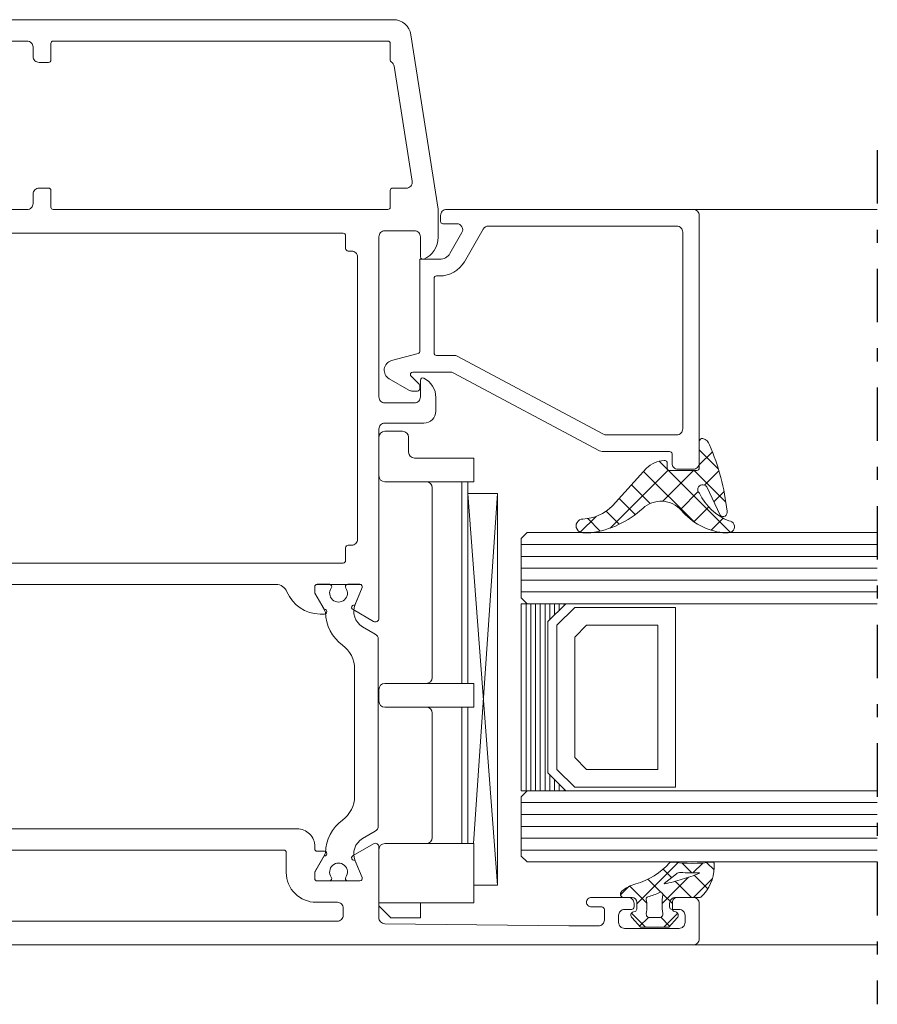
# Model space of a CAD drawing. Header units: millimetres. Extents: x 0 to 10560344, y -63228 to 177747.
# Tile 57 of 125: x 106490 to 106562, y -41081 to -40998. Entities that reach past the tile are written whole.
import ezdxf

# ---------------------------------------------------------------- set-up
doc = ezdxf.new("R2010")
doc.units = ezdxf.units.MM
doc.linetypes.add('OGLT0', pattern=[10, 4.5, -2.2, 1.1, -2.2])
doc.layers.add('008', color=8, linetype='Continuous', lineweight=9)
doc.layers.add('013', color=220, linetype='Continuous', lineweight=13)

msp = doc.modelspace()

# ---------------------------------------------------------------- linework, layer by layer
at = {"color": 0, "linetype": 'OGLT0'}
msp.add_line((106562.119, -41008.92), (106562.119, -41080.92), dxfattribs=at)
at = {"layer": '008', "linetype": 'Continuous'}
for p, q in [((106520.619, -41032.617), (106522.119, -41032.617)), ((106520.119, -41036.372), (106520.119, -41033.117)), ((106522.619, -41034.372), (106522.619, -41033.117)), ((106547.121, -41034.172), (106548.722, -41035.773)), ((106548.222, -41034.336), (106547.121, -41035.436)), ((106523.119, -41034.872), (106528.119, -41034.872)), ((106528.119, -41036.872), (106528.119, -41034.872)), ((106543.745, -41035.141), (106549.743, -41041.139)), ((106544.503, -41035.882), (106539.611, -41040.774)), ((106542.426, -41035.994), (106546.686, -41040.253)), ((106546.634, -41035.923), (106544.04, -41038.517)), ((106546.7, -41035.923), (106549.361, -41038.584)), ((106548.776, -41035.953), (106547.57, -41037.159)), ((106520.619, -41036.872), (106528.119, -41036.872)), ((106524.619, -41053.372), (106524.619, -41037.372)), ((106527.119, -41053.872), (106527.119, -41036.872)), ((106527.619, -41053.872), (106527.619, -41036.872)), ((106541.395, -41037.135), (106542.969, -41038.709)), ((106527.619, -41037.872), (106530.116, -41037.872)), ((106530.116, -41070.871), (106527.619, -41037.872)), ((106530.116, -41037.872), (106528.103, -41067.371)), ((106530.116, -41070.871), (106530.116, -41037.872)), ((106540.364, -41038.276), (106541.725, -41039.637)), ((106547.027, -41037.702), (106545.533, -41039.197)), ((106549.206, -41037.696), (106548.334, -41038.568)), ((106547.913, -41038.989), (106546.664, -41040.238)), ((106538.428, -41039.785), (106537.092, -41041.12)), ((106537.714, -41039.971), (106538.765, -41041.022)), ((106539.266, -41039.35), (106540.373, -41040.458)), ((106549.135, -41039.939), (106548.121, -41040.953)), ((106549.392, -41039.682), (106549.353, -41039.721)), ((106532.619, -41041.16), (106532.119, -41041.66)), ((106532.119, -41041.66), (106532.119, -41046.66)), ((106532.619, -41041.16), (106562.119, -41041.16)), ((106532.119, -41042.16), (106562.119, -41042.16)), ((106532.119, -41043.16), (106562.119, -41043.16)), ((106532.119, -41044.16), (106562.119, -41044.16)), ((106532.119, -41045.16), (106562.119, -41045.16)), ((106532.119, -41046.16), (106562.119, -41046.16)), ((106532.119, -41046.66), (106532.619, -41047.16)), ((106532.119, -41047.16), (106532.119, -41062.92)), ((106532.519, -41047.16), (106532.519, -41062.92)), ((106532.619, -41047.16), (106562.119, -41047.16)), ((106532.919, -41047.16), (106532.919, -41062.92)), ((106533.319, -41047.16), (106533.319, -41062.92)), ((106533.719, -41047.16), (106533.719, -41062.92)), ((106534.119, -41047.16), (106534.119, -41062.92)), ((106534.519, -41047.16), (106534.519, -41048.51)), ((106534.919, -41047.16), (106534.919, -41048.11)), ((106536.619, -41047.46), (106535.119, -41048.96)), ((106535.319, -41047.16), (106535.319, -41047.71)), ((106535.719, -41047.16), (106535.719, -41047.31)), ((106545.119, -41047.46), (106536.619, -41047.46)), ((106545.119, -41062.62), (106545.119, -41047.46)), ((106535.119, -41048.96), (106535.119, -41061.12)), ((106537.619, -41048.96), (106536.619, -41049.96)), ((106543.619, -41048.96), (106537.619, -41048.96)), ((106543.619, -41061.12), (106543.619, -41048.96)), ((106536.619, -41049.96), (106536.619, -41060.12)), ((106520.619, -41053.872), (106528.119, -41053.872)), ((106528.119, -41055.872), (106528.119, -41053.872)), ((106520.119, -41055.372), (106520.119, -41054.372)), ((106520.619, -41055.872), (106528.119, -41055.872)), ((106527.119, -41067.371), (106527.119, -41055.872)), ((106527.619, -41055.872), (106527.619, -41067.371)), ((106524.619, -41066.871), (106524.619, -41056.372)), ((106536.619, -41060.12), (106537.619, -41061.12)), ((106534.519, -41061.57), (106534.519, -41062.92)), ((106535.119, -41061.12), (106536.619, -41062.62)), ((106537.619, -41061.12), (106543.619, -41061.12)), ((106534.919, -41061.97), (106534.919, -41062.92)), ((106535.319, -41062.37), (106535.319, -41062.92)), ((106532.619, -41062.92), (106532.119, -41063.42)), ((106532.119, -41063.42), (106532.119, -41068.42)), ((106532.619, -41062.92), (106562.119, -41062.92)), ((106535.719, -41062.77), (106535.719, -41062.92)), ((106536.619, -41062.62), (106545.119, -41062.62)), ((106532.119, -41063.92), (106562.119, -41063.92)), ((106532.119, -41064.92), (106562.119, -41064.92)), ((106532.119, -41065.92), (106562.119, -41065.92)), ((106528.119, -41067.371), (106520.619, -41067.371)), ((106528.119, -41072.371), (106528.119, -41067.371)), ((106532.119, -41066.92), (106562.119, -41066.92)), ((106520.119, -41072.616), (106520.119, -41067.871)), ((106532.119, -41067.92), (106562.119, -41067.92)), ((106532.119, -41068.42), (106532.619, -41068.92)), ((106532.619, -41068.92), (106562.119, -41068.92)), ((106545.32, -41068.986), (106541.849, -41072.457)), ((106545.662, -41069.011), (106546.489, -41069.838)), ((106547.416, -41069.008), (106546.586, -41069.838)), ((106547.752, -41068.983), (106548.359, -41069.59)), ((106544.066, -41069.533), (106544.777, -41070.244)), ((106546.69, -41070.039), (106547.834, -41071.183)), ((106530.116, -41070.871), (106528.119, -41070.871)), ((106542.794, -41070.378), (106543.819, -41071.404)), ((106546.213, -41070.211), (106543.989, -41072.435)), ((106545.087, -41070.554), (106545.187, -41070.654)), ((106545.187, -41070.654), (106546.453, -41071.92)), ((106548.231, -41070.311), (106546.622, -41071.92)), ((106541.195, -41070.994), (106540.485, -41071.703)), ((106541.26, -41070.962), (106542.696, -41072.398)), ((106543.819, -41071.404), (106543.895, -41071.48)), ((106544.043, -41071.628), (106544.849, -41072.433)), ((106528.119, -41072.371), (106520.119, -41072.371)), ((106523.619, -41073.616), (106523.619, -41072.371)), ((106520.119, -41072.616), (106521.119, -41073.616)), ((106541.41, -41073.23), (106542.591, -41074.411)), ((106545.298, -41073.244), (106544.131, -41074.411)), ((106523.619, -41073.616), (106521.119, -41073.616)), ((106542.833, -41073.591), (106542.087, -41074.337)), ((106543.881, -41073.583), (106544.622, -41074.324))]:
    msp.add_line(p, q, dxfattribs=at)
for points in [[(106545.618, -41039.289, 0.418877), (106542.35, -41039.113, -0.156649), (106537.975, -41041.165), (106537.314, -41041.165, -1.000011), (106537.314, -41040.012, 0.187312), (106539.794, -41038.908), (106542.657, -41035.738, -0.164643), (106544.154, -41035.068, -0.433485), (106544.421, -41035.329), (106544.421, -41035.713, 0.414592), (106544.621, -41035.923), (106546.921, -41035.923, 0.414592), (106547.121, -41035.713), (106547.121, -41033.489, -0.469631), (106547.427, -41033.233, -0.249398), (106547.984, -41033.756, -0.073579), (106549.462, -41039.351, -0.793002), (106548.864, -41039.694), (106547.742, -41037.309, 1.154421), (106547.13, -41037.839, 0.186493), (106549.619, -41040.166, -1.000089), (106549.54, -41041.165), (106549.104, -41041.165, -0.189509), (106545.618, -41039.289)], [(106520.069, -41065.892), (106520.069, -41050.141, 0.267949), (106519.819, -41049.708), (106518.751, -41049.091, -0.376373), (106518.115, -41047.218), (106518.705, -41045.793, 0.534511), (106518.521, -41045.516), (106517.493, -41045.516, 0.609065), (106517.33, -41045.832, -1.936492), (106516.107, -41045.832, 0.609065), (106515.944, -41045.516), (106514.919, -41045.516, 0.414214), (106514.719, -41045.716), (106514.719, -41046.266), (106515.574, -41047.748, -0.126173), (106515.614, -41047.892, 0.233397), (106517.046, -41050.64, -0.239087), (106518.069, -41052.657), (106518.069, -41063.375, -0.239087), (106517.046, -41065.392, 0.233397), (106515.614, -41068.141, -0.126173), (106515.574, -41068.284), (106514.719, -41069.766), (106514.719, -41070.316, 0.414214), (106514.919, -41070.516), (106515.944, -41070.516, 0.609065), (106516.107, -41070.2, -1.936492), (106517.33, -41070.2, 0.609065), (106517.493, -41070.516), (106518.521, -41070.516, 0.534511), (106518.705, -41070.24), (106518.115, -41068.814, -0.376373), (106518.751, -41066.941), (106519.819, -41066.325, 0.267949), (106520.069, -41065.892)], [(106544.849, -41072.896), (106544.849, -41072.318, -0.414215), (106545.249, -41071.92), (106547.123, -41071.92, 0.167058), (106547.246, -41071.878, 0.212219), (106548.366, -41069.37), (106548.366, -41069.029, 0.45045), (106548.254, -41068.93, -0.061), (106544.784, -41068.931, 0.246425), (106544.611, -41068.996, -0.142739), (106541.77, -41070.771, 0.10271), (106540.583, -41071.389, 0.704326), (106540.773, -41071.92), (106541.449, -41071.92, -0.414207), (106541.849, -41072.318), (106541.849, -41072.896, -0.339205), (106541.701, -41073.088), (106541.57, -41073.123, 0.605991), (106541.455, -41073.641), (106542.155, -41074.411), (106544.543, -41074.411), (106545.243, -41073.641, 0.605999), (106545.128, -41073.123), (106544.997, -41073.088, -0.339203), (106544.849, -41072.896)], [(106545.68, -41070.384, -0.023176), (106544.188, -41070.766), (106544.172, -41070.731), (106545.189, -41069.913, -0.18929), (106545.536, -41069.804, 0.026318), (106547.122, -41069.828, -0.837101), (106547.13, -41069.866, -0.023176), (106545.68, -41070.384)], [(106543.989, -41072.487, 0.03627), (106544.046, -41073.272, -0.457156), (106543.749, -41073.614), (106542.949, -41073.614, -0.469884), (106542.654, -41073.259, 0.094104), (106542.652, -41072.086, -0.389568), (106542.795, -41071.856, 0.02162), (106543.287, -41071.696, 0.02162), (106543.763, -41071.494, -0.600547), (106544.047, -41071.703, 0.03627), (106543.989, -41072.487)]]:
    msp.add_lwpolyline(points, format="xyb", close=True, dxfattribs=at)
msp.add_lwpolyline([(106532.119, -41047.16), (106535.869, -41047.16), (106534.369, -41048.66), (106534.369, -41061.42), (106535.869, -41062.92), (106532.119, -41062.92), (106532.119, -41047.16)], close=True, dxfattribs=at)
for centre, start, end in [((106520.619, -41033.117), 90, 180), ((106522.119, -41033.117), 360, 90), ((106523.119, -41034.372), 180, 270), ((106520.619, -41036.372), 180, 270), ((106524.119, -41037.372), 360, 90), ((106524.119, -41053.372), 270, 0), ((106520.619, -41054.372), 90, 180), ((106520.619, -41055.372), 180, 270), ((106524.119, -41056.372), 360, 90), ((106520.619, -41067.871), 90, 180), ((106524.119, -41066.871), 270, 0)]:
    msp.add_arc(centre, 0.5, start, end, dxfattribs=at)
at = {"layer": '013', "linetype": 'Continuous'}
for p, q in [((106532.844, -41013.92), (106562.119, -41013.92)), ((106546.119, -41075.92), (106562.119, -41075.92))]:
    msp.add_line(p, q, dxfattribs=at)
for points in [[(106474.519, -41045.52), (106511.449, -41045.52, -0.305615), (106512.376, -41046.145, 0.305615), (106515.158, -41048.02), (106515.535, -41048.02, 1.077346), (106515.505, -41047.622), (106514.719, -41046.26), (106514.719, -41045.72, -0.414214), (106514.919, -41045.52), (106518.521, -41045.52, -0.534511), (106518.705, -41045.796), (106518.092, -41047.278, 1), (106517.939, -41047.647), (106519.669, -41048.646, 0.57735), (106520.119, -41048.386), (106520.119, -41032.42, -0.414214), (106520.619, -41031.92), (106523.919, -41031.92, 0.414214), (106524.919, -41030.92), (106524.919, -41029.758, 0.287008), (106523.906, -41028.14, 0.553992), (106523.619, -41028.32), (106523.619, -41029.72, -0.414214), (106523.119, -41030.22), (106520.619, -41030.22, -0.414214), (106520.119, -41029.72), (106520.119, -41016.22, -0.414214), (106520.619, -41015.72), (106523.119, -41015.72, -0.414214), (106523.619, -41016.22), (106523.619, -41017.92, 0.536675), (106523.897, -41018.104, 0.301511), (106525.119, -41016.261), (106525.119, -41013.958, 0.038769), (106525.113, -41013.881), (106522.817, -40999.188, 0.369511), (106521.335, -40997.92), (106478.824, -40997.92, 0.369511)], [(106479.509, -40999.72), (106490.478, -40999.72, -0.414214), (106490.978, -41000.22), (106490.978, -41001.023, 0.414214), (106491.478, -41001.523), (106492.278, -41001.523, 0.414214), (106492.478, -41001.323), (106492.478, -40999.92, -0.414214), (106492.678, -40999.72), (106520.878, -40999.72, -0.414214), (106521.078, -40999.92), (106521.078, -41001.323, 0.262632), (106521.175, -41001.494, -0.221607), (106521.41, -41001.845), (106522.925, -41011.542, -0.460375), (106522.431, -41012.12), (106521.278, -41012.12, 0.414214), (106521.078, -41012.32), (106521.078, -41013.72, -0.414214), (106520.878, -41013.92), (106492.678, -41013.92, -0.414214), (106492.478, -41013.72), (106492.478, -41012.32, 0.414214), (106492.278, -41012.12), (106491.478, -41012.12, 0.414214), (106490.978, -41012.62), (106490.978, -41013.42, -0.414214), (106490.478, -41013.92), (106477.447, -41013.92, -0.219134)], [(106453.619, -41075.916), (106546.619, -41075.916, 0.414214), (106547.119, -41075.416), (106547.119, -41072.416, 0.414214), (106546.619, -41071.916), (106545.119, -41071.916, 0.414214), (106544.619, -41072.416), (106544.619, -41072.716, 0.414214), (106544.819, -41072.916), (106545.419, -41072.916, -0.414214), (106545.919, -41073.416), (106545.919, -41074.016, -0.414214), (106545.419, -41074.516), (106540.819, -41074.516, -0.414214), (106540.319, -41074.016), (106540.319, -41073.416, -0.414214), (106540.819, -41072.916), (106541.419, -41072.916, 0.414214), (106541.619, -41072.716), (106541.619, -41072.416, 0.414214), (106541.119, -41071.916), (106538.019, -41071.916, 0.414214), (106537.619, -41072.316, 0.414214), (106538.019, -41072.716), (106538.919, -41072.716, -0.414214), (106539.119, -41072.916), (106539.119, -41073.816, -0.414214), (106538.619, -41074.316), (106536.119, -41074.316), (106520.61, -41074.125, -0.416823), (106520.119, -41073.616), (106520.119, -41067.65, 0.57735), (106519.669, -41067.39), (106517.939, -41068.389, 1), (106518.092, -41068.758), (106518.705, -41070.24, -0.534511), (106518.521, -41070.516), (106514.919, -41070.516, -0.414214), (106514.719, -41070.316), (106514.719, -41069.776), (106515.505, -41068.414, 1.077346), (106515.535, -41068.016), (106514.919, -41068.016, -0.414214), (106514.719, -41067.816), (106514.719, -41067.616, 0.414214), (106513.219, -41066.116), (106476.319, -41066.116, -0.414214)]]:
    msp.add_lwpolyline(points, format="xyb", dxfattribs=at)
for points in [[(106526.379, -41027.678), (106538.708, -41034.261, 0.123213), (106538.944, -41034.32), (106544.619, -41034.32, -0.414192), (106544.819, -41034.52), (106544.819, -41035.32, 0.414214), (106545.319, -41035.82), (106546.619, -41035.82, 0.414214), (106547.119, -41035.32), (106547.119, -41014.42, 0.414214), (106546.619, -41013.92), (106525.819, -41013.92, 0.414214), (106525.319, -41014.42), (106525.319, -41014.92, 0.414207), (106525.519, -41015.12), (106525.819, -41015.12), (106526.685, -41015.12, -0.577349), (106527.118, -41015.87), (106526.107, -41017.62, -0.267949), (106525.241, -41018.12), (106524.769, -41018.12), (106523.569, -41018.12), (106523.569, -41019.52), (106523.569, -41025.866, -0.339459), (106523.421, -41026.059), (106521.189, -41026.657, 0.668184), (106520.987, -41028.191), (106522.653, -41029.153, 0.131652), (106522.903, -41029.22), (106523.369, -41029.22, 0.414192), (106523.569, -41029.02), (106523.569, -41028.785, 0.198901), (106523.51, -41028.644), (106522.827, -41027.961, -0.66816), (106522.969, -41027.62), (106526.144, -41027.62, -0.123211), (106526.379, -41027.678)], [(106517.119, -41043.72), (106477.119, -41043.72, -0.414214), (106476.919, -41043.52), (106476.919, -41016.12, -0.198912), (106476.977, -41015.978, -0.198912), (106477.119, -41015.92), (106517.119, -41015.92, -0.414214), (106517.319, -41016.12), (106517.319, -41017.22, 0.414214), (106517.519, -41017.42), (106517.819, -41017.42, -0.414214), (106518.319, -41017.92), (106518.319, -41041.72, -0.414214), (106517.819, -41042.22), (106517.519, -41042.22, 0.414214), (106517.319, -41042.42), (106517.319, -41043.52, -0.414214), (106517.119, -41043.72)], [(106539.059, -41032.861), (106526.729, -41026.278, 0.123213), (106526.494, -41026.22), (106524.969, -41026.22, -0.414207), (106524.769, -41026.02), (106524.769, -41019.72, -0.414207), (106524.969, -41019.52), (106525.241, -41019.52, 0.267948), (106527.32, -41018.32), (106528.908, -41015.57, -0.267947), (106529.341, -41015.32), (106545.219, -41015.32, -0.414214), (106545.719, -41015.82), (106545.719, -41032.42, -0.414214), (106545.219, -41032.92), (106539.294, -41032.92, -0.123213), (106539.059, -41032.861)], [(106516.619, -41073.916), (106477.119, -41073.916, -0.414214), (106476.919, -41073.716), (106476.919, -41068.116, -0.414214), (106477.119, -41067.916), (106512.119, -41067.916, -0.414214), (106512.319, -41068.116), (106512.319, -41069.816, 0.414214), (106514.819, -41072.316), (106516.619, -41072.316, -0.414214), (106517.119, -41072.816), (106517.119, -41073.416, -0.414214), (106516.619, -41073.916)]]:
    msp.add_lwpolyline(points, format="xyb", close=True, dxfattribs=at)

doc.saveas('drawing.dxf')
